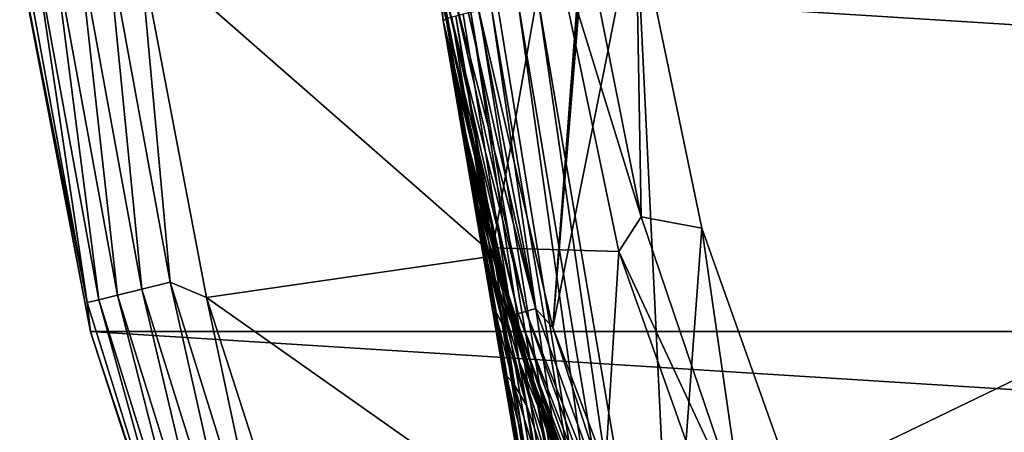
# Model space of a CAD drawing. Header units: metres. Extents: x -25 to 33, y -129 to 30.
# Tile 38 of 84: x -24.7 to -16.55, y -7.03 to -3.61. Entities that reach past the tile are written whole.
import ezdxf

# ---------------------------------------------------------------- set-up
doc = ezdxf.new("R2010")
doc.units = ezdxf.units.M
doc.layers.add('solid_BIDET-ACTIVO_SW0001', color=7, linetype='CONTINUOUS')

msp = doc.modelspace()

# ---------------------------------------------------------------- linework, layer by layer
at = {"layer": 'solid_BIDET-ACTIVO_SW0001'}
for points in [[(-19.608047, -8.112692, 136.282806), (-0.04595, 1.337608, 135.848923), (-20.406668, -3.441422, 136.031494)], [(-19.608047, -8.112692, 136.282806), (0.278792, -8.116108, 136.323303), (-0.04595, 1.337608, 135.848923)], [(-20.284761, -6.157443, 108), (-20.914213, -3.472874, 108), (-19.769438, 0.755244, 108)], [(-20.284761, -6.157443, 108), (-19.769438, 0.755244, 108), (-19.780254, 0.377691, 108)], [(-20.284761, -6.157443, 108), (-19.780254, 0.377691, 108), (-19.783859, 0, 108)], [(-20.284761, -6.157443, 108), (-19.783859, 0, 108), (-19.597836, -2.702972, 108)], [(-21.450111, -1.180793, 135.289444), (-21.389044, -2.181508, 135.166748), (-21.193933, -3.614884, 135.232452)], [(-21.168806, -3.60047, 135.439011), (-21.450111, -1.180793, 135.289444), (-21.193933, -3.614884, 135.232452)], [(-21.389044, -2.181508, 135.166748), (-21.389051, -2.181434, 108.300003), (-21.193933, -3.614884, 108.300003)], [(-21.210974, -3.423036, 108.207565), (-21.193933, -3.614884, 108.300003), (-21.389051, -2.181434, 108.300003)], [(-21.389044, -2.181508, 135.166748), (-21.193933, -3.614884, 126.771698), (-21.193933, -3.614885, 127.390312)], [(-21.389044, -2.181508, 135.166748), (-21.193933, -3.614884, 108.300003), (-21.193933, -3.614884, 126.771698)], [(-21.389044, -2.181508, 135.166748), (-21.193933, -3.614885, 127.390312), (-21.193933, -3.614882, 127.511871)], [(-21.389044, -2.181508, 135.166748), (-21.193933, -3.614882, 127.511871), (-21.193933, -3.61488, 128.008865)], [(-21.389044, -2.181508, 135.166748), (-21.193933, -3.61488, 128.008865), (-21.193933, -3.614884, 128.229004)], [(-21.193933, -3.614884, 135.232452), (-21.389044, -2.181508, 135.166748), (-21.193933, -3.614884, 128.229004)], [(-19.553993, -5.239477, 106.018234), (-20.070595, -2.642344, 106.018234), (-20.307232, -2.800897, 104)], [(-19.553993, -5.239477, 106.018234), (-19.597836, -2.702972, 108), (-20.070595, -2.642344, 106.018234)], [(-19.305273, -8.760504, 108), (-20.284761, -6.157443, 108), (-19.597836, -2.702972, 108)], [(-19.305273, -8.760504, 108), (-19.597836, -2.702972, 108), (-19.050282, -5.335038, 108)], [(-19.553993, -5.239477, 106.018234), (-19.050282, -5.335038, 108), (-19.597836, -2.702972, 108)], [(-20.767317, -5.562657, 14), (-21.314619, -2.814276, 14), (-23.714027, -2.980985, 14)], [(-21.318968, -2.781286, 104), (-21.314619, -2.814276, 14), (-20.784306, -5.498952, 104)], [(-20.307232, -2.800897, 104), (-21.318968, -2.781286, 104), (-20.784306, -5.498952, 104)], [(-20.784306, -5.498952, 104), (-21.314619, -2.814276, 14), (-20.767317, -5.562657, 14)], [(-19.739822, -5.528316, 104), (-20.307232, -2.800897, 104), (-20.784306, -5.498952, 104)], [(-19.553993, -5.239477, 106.018234), (-20.307232, -2.800897, 104), (-19.739822, -5.528316, 104)], [(-24.222322, -2.941122, 13.865894), (-23.6912, -5.839356, 13.865894), (-23.982674, -2.912024, 13.965926)], [(-23.982674, -2.912024, 13.965926), (-23.456808, -5.781584, 13.965926), (-23.714027, -2.980985, 14)], [(-23.6912, -5.839356, 13.865894), (-23.456808, -5.781584, 13.965926), (-23.982674, -2.912024, 13.965926)], [(-24.703655, -3.120798, 13), (-24.143629, -5.950871, 13.257808), (-24.684895, -2.997289, 13.257808)], [(-24.585842, -2.985262, 13.49932), (-24.684895, -2.997289, 13.257808), (-24.143629, -5.950871, 13.257808)], [(-24.585842, -2.985262, 13.49932), (-24.046751, -5.926992, 13.49932), (-24.428061, -2.966104, 13.706737)], [(-24.585842, -2.985262, 13.49932), (-24.143629, -5.950871, 13.257808), (-24.046751, -5.926992, 13.49932)], [(-24.428061, -2.966104, 13.706737), (-23.892427, -5.888955, 13.706737), (-24.222322, -2.941122, 13.865894)], [(-24.046751, -5.926992, 13.49932), (-23.892427, -5.888955, 13.706737), (-24.428061, -2.966104, 13.706737)], [(-23.892427, -5.888955, 13.706737), (-23.6912, -5.839356, 13.865894), (-24.222322, -2.941122, 13.865894)], [(-20.767317, -5.562657, 14), (-23.714027, -2.980985, 14), (-23.15637, -5.910336, 14)], [(-23.456808, -5.781584, 13.965926), (-23.15637, -5.910336, 14), (-23.714027, -2.980985, 14)], [(-24.703655, -3.120798, 13), (-24.117722, -6.192378, 13), (-24.143629, -5.950871, 13.257808)], [(-24.117832, -6.189676, 9), (-24.117722, -6.192378, 13), (-24.703655, -3.120798, 13)], [(-24.701902, -3.130533, 9), (-24.117832, -6.189676, 9), (-24.703655, -3.120798, 13)], [(-24.701902, -3.130533, 9), (24.701914, -3.130453, 9), (24.117872, -6.189526, 9)], [(-24.701902, -3.130533, 9), (24.117872, -6.189526, 9), (-24.117832, -6.189676, 9)], [(-21.210974, -3.423036, 108.207565), (-21.16893, -3.416251, 108.123817), (-20.573835, -6.042483, 108.123817)], [(-20.614698, -6.054484, 108.207565), (-21.193933, -3.614884, 108.300003), (-21.210974, -3.423036, 108.207565)], [(-20.614698, -6.054484, 108.207565), (-21.210974, -3.423036, 108.207565), (-20.573835, -6.042483, 108.123817)], [(-21.16893, -3.416251, 108.123817), (-21.103374, -3.405672, 108.05735), (-20.510124, -6.023771, 108.05735)], [(-20.573835, -6.042483, 108.123817), (-21.16893, -3.416251, 108.123817), (-20.510124, -6.023771, 108.05735)], [(-21.103374, -3.405672, 108.05735), (-21.020737, -3.392336, 108.014687), (-20.42981, -6.000183, 108.014687)], [(-20.510124, -6.023771, 108.05735), (-21.103374, -3.405672, 108.05735), (-20.42981, -6.000183, 108.014687)], [(-20.42981, -6.000183, 108.014687), (-21.020737, -3.392336, 108.014687), (-20.914213, -3.472874, 108)], [(-20.42981, -6.000183, 108.014687), (-20.914213, -3.472874, 108), (-20.284761, -6.157443, 108)], [(-19.472826, -11.250661, 136.372757), (-20.741163, -3.502068, 135.958221), (-20.794058, -3.512429, 135.930923)], [(-19.472826, -11.250661, 136.372757), (-20.572491, -3.470528, 136.014725), (-20.741163, -3.502068, 135.958221)], [(-19.278671, -11.212528, 136.449799), (-20.406668, -3.441422, 136.031494), (-20.572491, -3.470528, 136.014725)], [(-19.472826, -11.250661, 136.372757), (-19.278671, -11.212528, 136.449799), (-20.572491, -3.470528, 136.014725)], [(-19.278671, -11.212528, 136.449799), (-19.608047, -8.112692, 136.282806), (-20.406668, -3.441422, 136.031494)], [(-19.850407, -11.347869, 135.86911), (-21.122555, -3.586124, 135.570679), (-21.168806, -3.60047, 135.439011)], [(-19.850407, -11.347869, 135.86911), (-21.090376, -3.577529, 135.634033), (-21.122555, -3.586124, 135.570679)], [(-19.774954, -11.322182, 136.065872), (-21.027906, -3.56226, 135.728119), (-21.090376, -3.577529, 135.634033)], [(-19.774954, -11.322182, 136.065872), (-21.090376, -3.577529, 135.634033), (-19.850407, -11.347869, 135.86911)], [(-19.774954, -11.322182, 136.065872), (-20.966045, -3.548233, 135.799011), (-21.027906, -3.56226, 135.728119)], [(-19.645205, -11.288656, 136.240799), (-20.896313, -3.533257, 135.861847), (-20.966045, -3.548233, 135.799011)], [(-19.645205, -11.288656, 136.240799), (-20.966045, -3.548233, 135.799011), (-19.774954, -11.322182, 136.065872)], [(-19.645205, -11.288656, 136.240799), (-20.794058, -3.512429, 135.930923), (-20.896313, -3.533257, 135.861847)], [(-19.472826, -11.250661, 136.372757), (-20.794058, -3.512429, 135.930923), (-19.645205, -11.288656, 136.240799)], [(-20.14814, -9.746333, 135.574173), (-21.168806, -3.60047, 135.439011), (-21.193933, -3.614884, 135.232452)], [(-21.193933, -3.61488, 128.008865), (-21.193933, -3.614882, 127.511871), (-21.053154, -4.359061, 127.361137)], [(-21.053181, -4.356693, 127.951149), (-21.193933, -3.61488, 128.008865), (-21.053154, -4.359061, 127.361137)], [(-21.193933, -3.614884, 128.229004), (-21.193933, -3.61488, 128.008865), (-21.053181, -4.356693, 127.951149)], [(-21.193933, -3.614882, 127.511871), (-21.193933, -3.614885, 127.390312), (-21.053154, -4.359061, 127.361137)], [(-21.193933, -3.614885, 127.390312), (-21.193933, -3.614884, 126.771698), (-21.176931, -3.713161, 126.771698)], [(-20.541796, -6.347016, 108.300003), (-21.176931, -3.713161, 126.771698), (-21.193933, -3.614884, 126.771698)], [(-20.541796, -6.347016, 108.300003), (-21.193933, -3.614884, 126.771698), (-21.193933, -3.614884, 108.300003)], [(-21.049305, -4.376443, 128.540085), (-21.193933, -3.614884, 128.229004), (-21.053181, -4.356693, 127.951149)], [(-21.049305, -4.376443, 128.540085), (-21.189613, -3.640214, 128.626068), (-21.193933, -3.614884, 128.229004)], [(-21.193933, -3.614884, 135.232452), (-21.193933, -3.614884, 128.229004), (-21.189613, -3.640214, 128.626068)], [(-21.193933, -3.614884, 135.232452), (-21.189613, -3.640214, 128.626068), (-21.183975, -3.673266, 128.825958)], [(-21.193933, -3.614884, 135.232452), (-21.183975, -3.673266, 128.825958), (-21.165573, -3.781159, 129.219772)], [(-21.193933, -3.614884, 135.232452), (-21.165573, -3.781159, 129.219772), (-21.153618, -3.851247, 129.402161)], [(-21.193933, -3.614884, 135.232452), (-21.153618, -3.851247, 129.402161), (-21.121162, -4.041542, 129.781219)], [(-21.193933, -3.614884, 135.232452), (-21.121162, -4.041542, 129.781219), (-21.104074, -4.141721, 129.938095)], [(-21.193933, -3.614884, 135.232452), (-21.104074, -4.141721, 129.938095), (-21.058723, -4.407615, 130.27272)], [(-21.193933, -3.614884, 135.232452), (-21.058723, -4.407615, 130.27272), (-21.037256, -4.533478, 130.40213)], [(-21.193933, -3.614884, 135.232452), (-21.037256, -4.533478, 130.40213), (-20.980892, -4.863937, 130.677048)], [(-21.193933, -3.614884, 135.232452), (-20.980892, -4.863937, 130.677048), (-20.956015, -5.009788, 130.775177)], [(-21.193933, -3.614884, 135.232452), (-20.956015, -5.009788, 130.775177), (-20.890488, -5.393974, 130.980942)], [(-21.193933, -3.614884, 135.232452), (-20.890488, -5.393974, 130.980942), (-20.865038, -5.543181, 131.042053)], [(-21.193933, -3.614884, 135.232452), (-20.865038, -5.543181, 131.042053), (-20.791933, -5.971798, 131.166626)], [(-21.193933, -3.614884, 135.232452), (-20.791933, -5.971798, 131.166626), (-20.767221, -6.116676, 131.193222)], [(-21.193933, -3.614884, 135.232452), (-20.767221, -6.116676, 131.193222), (-20.694859, -6.540937, 131.260284)], [(-21.193933, -3.614884, 135.232452), (-20.694859, -6.540937, 131.260284), (-20.59737, -7.11251, 131.350769)], [(-21.193933, -3.614884, 135.232452), (-20.59737, -7.11251, 131.350769), (-20.497004, -7.70095, 131.444077)], [(-21.193933, -3.614884, 135.232452), (-20.497004, -7.70095, 131.444077), (-20.393854, -8.305721, 131.540085)], [(-21.193933, -3.614884, 135.232452), (-20.393854, -8.305721, 131.540085), (-20.287718, -8.927993, 131.639023)], [(-21.193933, -3.614884, 135.232452), (-20.287718, -8.927993, 131.639023), (-20.178377, -9.569048, 131.741119)], [(-21.193933, -3.614884, 135.232452), (-20.178377, -9.569048, 131.741119), (-20.150023, -9.735296, 131.767624)], [(-20.14814, -9.746333, 135.574173), (-21.193933, -3.614884, 135.232452), (-20.150023, -9.735296, 131.767624)], [(-20.614698, -6.054484, 108.207565), (-20.541796, -6.347016, 108.300003), (-21.193933, -3.614884, 108.300003)], [(-21.193933, -3.614885, 127.390312), (-21.176931, -3.713161, 126.771698), (-21.159475, -3.811381, 126.771698)], [(-21.053154, -4.359061, 127.361137), (-21.193933, -3.614885, 127.390312), (-21.159475, -3.811381, 126.771698)], [(-21.027399, -4.501228, 129.113342), (-21.189613, -3.640214, 128.626068), (-21.049305, -4.376443, 128.540085)], [(-21.165573, -3.781159, 129.219772), (-21.183975, -3.673266, 128.825958), (-21.189613, -3.640214, 128.626068)], [(-21.027399, -4.501228, 129.113342), (-21.165573, -3.781159, 129.219772), (-21.189613, -3.640214, 128.626068)], [(-19.850407, -11.347869, 135.86911), (-21.168806, -3.60047, 135.439011), (-20.14814, -9.746333, 135.574173)], [(-20.541796, -6.347016, 108.300003), (-21.159475, -3.811381, 126.771698), (-21.176931, -3.713161, 126.771698)], [(-21.153618, -3.851247, 129.402161), (-21.165573, -3.781159, 129.219772), (-21.027399, -4.501228, 129.113342)], [(-21.053154, -4.359061, 127.361137), (-21.159475, -3.811381, 126.771698), (-21.013275, -4.548875, 126.771698)], [(-20.541796, -6.347016, 108.300003), (-21.013275, -4.548875, 126.771698), (-21.159475, -3.811381, 126.771698)], [(-21.121162, -4.041542, 129.781219), (-21.153618, -3.851247, 129.402161), (-21.027399, -4.501228, 129.113342)], [(-20.986208, -4.738793, 129.649796), (-21.121162, -4.041542, 129.781219), (-21.027399, -4.501228, 129.113342)], [(-21.104074, -4.141721, 129.938095), (-21.121162, -4.041542, 129.781219), (-20.986208, -4.738793, 129.649796)], [(-21.058723, -4.407615, 130.27272), (-21.104074, -4.141721, 129.938095), (-20.986208, -4.738793, 129.649796)], [(-21.053181, -4.356693, 127.951149), (-21.053154, -4.359061, 127.361137), (-20.884993, -5.099198, 127.334793)], [(-20.883947, -5.09586, 127.89843), (-21.053181, -4.356693, 127.951149), (-20.884993, -5.099198, 127.334793)], [(-20.8794, -5.111614, 128.461136), (-21.053181, -4.356693, 127.951149), (-20.883947, -5.09586, 127.89843)], [(-20.8794, -5.111614, 128.461136), (-21.049305, -4.376443, 128.540085), (-21.053181, -4.356693, 127.951149)], [(-20.884993, -5.099198, 127.334793), (-21.053154, -4.359061, 127.361137), (-21.013275, -4.548875, 126.771698)], [(-20.858442, -5.222275, 129.009918), (-21.049305, -4.376443, 128.540085), (-20.8794, -5.111614, 128.461136)], [(-20.858442, -5.222275, 129.009918), (-21.027399, -4.501228, 129.113342), (-21.049305, -4.376443, 128.540085)], [(-20.92766, -5.078163, 130.125168), (-21.058723, -4.407615, 130.27272), (-20.986208, -4.738793, 129.649796)], [(-21.037256, -4.533478, 130.40213), (-21.058723, -4.407615, 130.27272), (-20.92766, -5.078163, 130.125168)], [(-20.854197, -5.505374, 130.520569), (-21.037256, -4.533478, 130.40213), (-20.92766, -5.078163, 130.125168)], [(-20.854197, -5.505374, 130.520569), (-20.980892, -4.863937, 130.677048), (-21.037256, -4.533478, 130.40213)], [(-20.986208, -4.738793, 129.649796), (-21.027399, -4.501228, 129.113342), (-20.858442, -5.222275, 129.009918)], [(-20.884993, -5.099198, 127.334793), (-21.013275, -4.548875, 126.771698), (-20.84515, -5.265904, 126.771698)], [(-20.541796, -6.347016, 108.300003), (-20.84515, -5.265904, 126.771698), (-21.013275, -4.548875, 126.771698)], [(-20.819143, -5.439941, 129.525238), (-20.986208, -4.738793, 129.649796), (-20.858442, -5.222275, 129.009918)], [(-20.92766, -5.078163, 130.125168), (-20.986208, -4.738793, 129.649796), (-20.819143, -5.439941, 129.525238)], [(-20.956015, -5.009788, 130.775177), (-20.980892, -4.863937, 130.677048), (-20.854197, -5.505374, 130.520569)], [(-20.890488, -5.393974, 130.980942), (-20.956015, -5.009788, 130.775177), (-20.854197, -5.505374, 130.520569)], [(-20.763279, -5.75484, 129.984665), (-20.92766, -5.078163, 130.125168), (-20.819143, -5.439941, 129.525238)], [(-20.693153, -6.15417, 130.370178), (-20.92766, -5.078163, 130.125168), (-20.763279, -5.75484, 129.984665)], [(-20.693153, -6.15417, 130.370178), (-20.854197, -5.505374, 130.520569), (-20.92766, -5.078163, 130.125168)], [(-20.883947, -5.09586, 127.89843), (-20.884993, -5.099198, 127.334793), (-20.690351, -5.832665, 127.310173)], [(-20.690351, -5.832665, 127.310173), (-20.884993, -5.099198, 127.334793), (-20.84515, -5.265904, 126.771698)], [(-20.687435, -5.829481, 127.849174), (-20.883947, -5.09586, 127.89843), (-20.690351, -5.832665, 127.310173)], [(-20.681404, -5.842513, 128.387375), (-20.883947, -5.09586, 127.89843), (-20.687435, -5.829481, 127.849174)], [(-20.681404, -5.842513, 128.387375), (-20.8794, -5.111614, 128.461136), (-20.883947, -5.09586, 127.89843)], [(-20.660526, -5.940739, 128.913345), (-20.8794, -5.111614, 128.461136), (-20.681404, -5.842513, 128.387375)], [(-20.660526, -5.940739, 128.913345), (-20.858442, -5.222275, 129.009918), (-20.8794, -5.111614, 128.461136)], [(-20.819143, -5.439941, 129.525238), (-20.858442, -5.222275, 129.009918), (-20.660526, -5.940739, 128.913345)], [(-20.690351, -5.832665, 127.310173), (-20.84515, -5.265904, 126.771698), (-20.656832, -5.961987, 126.771698)], [(-20.541796, -6.347016, 108.300003), (-20.656832, -5.961987, 126.771698), (-20.84515, -5.265904, 126.771698)], [(-18.702816, -7.746961, 106.018234), (-19.553993, -5.239477, 106.018234), (-19.739822, -5.528316, 104)], [(-18.702816, -7.746961, 106.018234), (-19.050282, -5.335038, 108), (-19.553993, -5.239477, 106.018234)], [(-19.305273, -8.760504, 108), (-19.050282, -5.335038, 108), (-18.145483, -7.882994, 108)], [(-18.702816, -7.746961, 106.018234), (-18.145483, -7.882994, 108), (-19.050282, -5.335038, 108)], [(-20.768826, -6.002974, 130.819778), (-20.890488, -5.393974, 130.980942), (-20.854197, -5.505374, 130.520569)], [(-20.865038, -5.543181, 131.042053), (-20.890488, -5.393974, 130.980942), (-20.768826, -6.002974, 130.819778)], [(-20.622234, -6.140365, 129.409042), (-20.819143, -5.439941, 129.525238), (-20.660526, -5.940739, 128.913345)], [(-20.763279, -5.75484, 129.984665), (-20.819143, -5.439941, 129.525238), (-20.622234, -6.140365, 129.409042)], [(-20.791933, -5.971798, 131.166626), (-20.865038, -5.543181, 131.042053), (-20.768826, -6.002974, 130.819778)], [(-20.768826, -6.002974, 130.819778), (-20.854197, -5.505374, 130.520569), (-20.693153, -6.15417, 130.370178)], [(-20.784306, -5.498952, 104), (-20.767317, -5.562657, 14), (-19.900999, -8.136353, 104)], [(-19.739822, -5.528316, 104), (-20.784306, -5.498952, 104), (-19.900999, -8.136353, 104)], [(-18.802216, -8.168575, 104), (-19.739822, -5.528316, 104), (-19.900999, -8.136353, 104)], [(-18.702816, -7.746961, 106.018234), (-19.739822, -5.528316, 104), (-18.802216, -8.168575, 104)], [(-19.863317, -8.227916, 14), (-20.767317, -5.562657, 14), (-23.15637, -5.910336, 14)], [(-19.900999, -8.136353, 104), (-20.767317, -5.562657, 14), (-19.863317, -8.227916, 14)], [(-23.6912, -5.839356, 13.865894), (-22.814608, -8.65244, 13.865894), (-23.456808, -5.781584, 13.965926)], [(-23.456808, -5.781584, 13.965926), (-22.588888, -8.566835, 13.965926), (-23.15637, -5.910336, 14)], [(-22.814608, -8.65244, 13.865894), (-22.588888, -8.566835, 13.965926), (-23.456808, -5.781584, 13.965926)], [(-20.568157, -6.432772, 129.853851), (-20.763279, -5.75484, 129.984665), (-20.622234, -6.140365, 129.409042)], [(-20.50046, -6.806274, 130.230576), (-20.763279, -5.75484, 129.984665), (-20.568157, -6.432772, 129.853851)], [(-20.50046, -6.806274, 130.230576), (-20.693153, -6.15417, 130.370178), (-20.763279, -5.75484, 129.984665)], [(-23.892427, -5.888955, 13.706737), (-23.00839, -8.725931, 13.706737), (-23.6912, -5.839356, 13.865894)], [(-23.00839, -8.725931, 13.706737), (-22.814608, -8.65244, 13.865894), (-23.6912, -5.839356, 13.865894)], [(-20.687435, -5.829481, 127.849174), (-20.690351, -5.832665, 127.310173), (-20.468758, -6.562069, 127.287437)], [(-20.468758, -6.562069, 127.287437), (-20.690351, -5.832665, 127.310173), (-20.656832, -5.961987, 126.771698)], [(-20.463619, -6.559561, 127.80368), (-20.687435, -5.829481, 127.849174), (-20.468758, -6.562069, 127.287437)], [(-20.455744, -6.570562, 128.319244), (-20.687435, -5.829481, 127.849174), (-20.463619, -6.559561, 127.80368)], [(-20.455744, -6.570562, 128.319244), (-20.681404, -5.842513, 128.387375), (-20.687435, -5.829481, 127.849174)], [(-20.434532, -6.657488, 128.824173), (-20.681404, -5.842513, 128.387375), (-20.455744, -6.570562, 128.319244)], [(-20.434532, -6.657488, 128.824173), (-20.660526, -5.940739, 128.913345), (-20.681404, -5.842513, 128.387375)], [(-24.046751, -5.926992, 13.49932), (-24.143629, -5.950871, 13.257808), (-23.250298, -8.817675, 13.257808)], [(-24.117722, -6.192378, 13), (-23.250298, -8.817675, 13.257808), (-24.143629, -5.950871, 13.257808)], [(-24.046751, -5.926992, 13.49932), (-23.157003, -8.782292, 13.49932), (-23.892427, -5.888955, 13.706737)], [(-24.046751, -5.926992, 13.49932), (-23.250298, -8.817675, 13.257808), (-23.157003, -8.782292, 13.49932)], [(-23.157003, -8.782292, 13.49932), (-23.00839, -8.725931, 13.706737), (-23.892427, -5.888955, 13.706737)], [(-19.863317, -8.227916, 14), (-23.15637, -5.910336, 14), (-22.229818, -8.777141, 14)], [(-22.588888, -8.566835, 13.965926), (-22.229818, -8.777141, 14), (-23.15637, -5.910336, 14)], [(-20.622234, -6.140365, 129.409042), (-20.660526, -5.940739, 128.913345), (-20.434532, -6.657488, 128.824173)], [(-20.675009, -6.550771, 131.010391), (-20.791933, -5.971798, 131.166626), (-20.768826, -6.002974, 130.819778)], [(-20.767221, -6.116676, 131.193222), (-20.791933, -5.971798, 131.166626), (-20.675009, -6.550771, 131.010391)], [(-20.611528, -6.62204, 130.666519), (-20.768826, -6.002974, 130.819778), (-20.693153, -6.15417, 130.370178)], [(-20.675009, -6.550771, 131.010391), (-20.768826, -6.002974, 130.819778), (-20.611528, -6.62204, 130.666519)], [(-20.468758, -6.562069, 127.287437), (-20.656832, -5.961987, 126.771698), (-20.450027, -6.636744, 126.771698)], [(-20.541796, -6.347016, 108.300003), (-20.450027, -6.636744, 126.771698), (-20.656832, -5.961987, 126.771698)], [(-20.573835, -6.042483, 108.123817), (-20.510124, -6.023771, 108.05735), (-19.593416, -8.546872, 108.05735)], [(-20.510124, -6.023771, 108.05735), (-20.42981, -6.000183, 108.014687), (-19.516691, -8.513404, 108.014687)], [(-19.593416, -8.546872, 108.05735), (-20.510124, -6.023771, 108.05735), (-19.516691, -8.513404, 108.014687)], [(-19.516691, -8.513404, 108.014687), (-20.42981, -6.000183, 108.014687), (-20.284761, -6.157443, 108)], [(-20.694859, -6.540937, 131.260284), (-20.767221, -6.116676, 131.193222), (-20.675009, -6.550771, 131.010391)], [(-20.614698, -6.054484, 108.207565), (-20.573835, -6.042483, 108.123817), (-19.654282, -8.573422, 108.123817)], [(-19.693317, -8.59045, 108.207565), (-20.614698, -6.054484, 108.207565), (-19.654282, -8.573422, 108.123817)], [(-19.693317, -8.59045, 108.207565), (-20.541796, -6.347016, 108.300003), (-20.614698, -6.054484, 108.207565)], [(-19.654282, -8.573422, 108.123817), (-20.573835, -6.042483, 108.123817), (-19.593416, -8.546872, 108.05735)], [(-24.117832, -6.189676, 9), (24.117872, -6.189526, 9), (23.150644, -9.168094, 9)], [(-24.117832, -6.189676, 9), (-23.151434, -9.166302, 13), (-24.117722, -6.192378, 13)], [(-24.117832, -6.189676, 9), (-23.150562, -9.168302, 9), (-23.151434, -9.166302, 13)], [(-24.117832, -6.189676, 9), (23.150644, -9.168094, 9), (-23.150562, -9.168302, 9)], [(-24.117722, -6.192378, 13), (-23.151434, -9.166302, 13), (-23.250298, -8.817675, 13.257808)], [(-20.611528, -6.62204, 130.666519), (-20.693153, -6.15417, 130.370178), (-20.50046, -6.806274, 130.230576)], [(-20.396818, -6.840376, 129.301941), (-20.622234, -6.140365, 129.409042), (-20.434532, -6.657488, 128.824173)], [(-20.568157, -6.432772, 129.853851), (-20.622234, -6.140365, 129.409042), (-20.396818, -6.840376, 129.301941)], [(-19.516691, -8.513404, 108.014687), (-20.284761, -6.157443, 108), (-19.305273, -8.760504, 108)], [(-20.541796, -6.347016, 108.300003), (-19.539049, -8.970817, 108.300003), (-20.450027, -6.636744, 126.771698)], [(-19.693317, -8.59045, 108.207565), (-19.539049, -8.970817, 108.300003), (-20.541796, -6.347016, 108.300003)], [(-20.34409, -7.111712, 129.733566), (-20.568157, -6.432772, 129.853851), (-20.396818, -6.840376, 129.301941)], [(-20.278381, -7.460884, 130.102737), (-20.568157, -6.432772, 129.853851), (-20.34409, -7.111712, 129.733566)], [(-20.278381, -7.460884, 130.102737), (-20.50046, -6.806274, 130.230576), (-20.568157, -6.432772, 129.853851)], [(-20.577488, -7.121311, 131.117126), (-20.694859, -6.540937, 131.260284), (-20.675009, -6.550771, 131.010391)], [(-20.59737, -7.11251, 131.350769), (-20.694859, -6.540937, 131.260284), (-20.577488, -7.121311, 131.117126)], [(-20.521605, -7.139932, 130.861755), (-20.675009, -6.550771, 131.010391), (-20.611528, -6.62204, 130.666519)], [(-20.577488, -7.121311, 131.117126), (-20.675009, -6.550771, 131.010391), (-20.521605, -7.139932, 130.861755)], [(-20.463619, -6.559561, 127.80368), (-20.468758, -6.562069, 127.287437), (-20.222073, -7.281774, 127.266525)], [(-20.222073, -7.281774, 127.266525), (-20.468758, -6.562069, 127.287437), (-20.450027, -6.636744, 126.771698)], [(-20.214666, -7.280221, 127.761833), (-20.463619, -6.559561, 127.80368), (-20.222073, -7.281774, 127.266525)], [(-20.204895, -7.28965, 128.256592), (-20.463619, -6.559561, 127.80368), (-20.214666, -7.280221, 127.761833)], [(-20.204895, -7.28965, 128.256592), (-20.455744, -6.570562, 128.319244), (-20.463619, -6.559561, 127.80368)], [(-20.183237, -7.366208, 128.742233), (-20.455744, -6.570562, 128.319244), (-20.204895, -7.28965, 128.256592)], [(-20.183237, -7.366208, 128.742233), (-20.434532, -6.657488, 128.824173), (-20.455744, -6.570562, 128.319244)], [(-20.421679, -7.246486, 130.524918), (-20.611528, -6.62204, 130.666519), (-20.50046, -6.806274, 130.230576)], [(-20.521605, -7.139932, 130.861755), (-20.611528, -6.62204, 130.666519), (-20.421679, -7.246486, 130.524918)], [(-20.222073, -7.281774, 127.266525), (-20.450027, -6.636744, 126.771698), (-20.226406, -7.28989, 126.771698)], [(-19.539049, -8.970817, 108.300003), (-20.226406, -7.28989, 126.771698), (-20.450027, -6.636744, 126.771698)], [(-20.396818, -6.840376, 129.301941), (-20.434532, -6.657488, 128.824173), (-20.183237, -7.366208, 128.742233)], [(-20.421679, -7.246486, 130.524918), (-20.50046, -6.806274, 130.230576), (-20.278381, -7.460884, 130.102737)], [(-20.145979, -7.533465, 129.203644), (-20.396818, -6.840376, 129.301941), (-20.183237, -7.366208, 128.742233)], [(-20.34409, -7.111712, 129.733566), (-20.396818, -6.840376, 129.301941), (-20.145979, -7.533465, 129.203644)]]:
    msp.add_3dface(points, dxfattribs=at)

doc.saveas('drawing.dxf')
